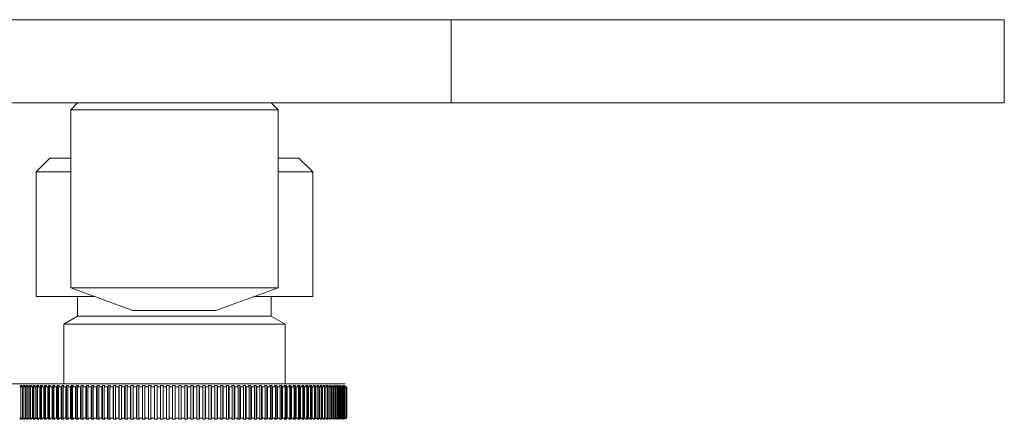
# Model space of a CAD drawing. Header units: millimetres. Extents: x 3925 to 5043, y -86 to 778.
# Tile 16 of 157: x 4189.91 to 4207.7, y 246.46 to 253.68. Entities that reach past the tile are written whole.
import ezdxf

# ---------------------------------------------------------------- set-up
doc = ezdxf.new("R2010")
doc.units = ezdxf.units.MM
doc.header["$LTSCALE"] = 46.255
doc.layers.add('140-154101-0DXF_CONTINUOUS_LINE', color=7, linetype='CONTINUOUS')

msp = doc.modelspace()

# ---------------------------------------------------------------- linework, layer by layer
at = {"layer": '140-154101-0DXF_CONTINUOUS_LINE', "color": 7, "linetype": 'Continuous', "lineweight": 0}
for p, q in [((4178.9545, 253.6807), (4207.7045, 253.6807)), ((4197.7045, 253.6807), (4197.7045, 252.1807)), ((4207.7045, 253.6807), (4207.7045, 252.1807)), ((4178.9545, 252.1807), (4207.7045, 252.1807)), ((4190.9545, 252.1807), (4190.8295, 252.0557)), ((4194.4545, 252.1807), (4194.5795, 252.0557)), ((4194.5795, 252.0557), (4190.8295, 252.0557)), ((4190.8295, 248.8401), (4190.8295, 252.0557)), ((4194.5795, 248.8401), (4194.5795, 252.0557)), ((4190.4545, 251.1807), (4190.2045, 250.9307)), ((4190.8295, 251.1807), (4190.4553, 251.1807)), ((4194.9536, 251.1807), (4194.5795, 251.1807)), ((4194.9545, 251.1807), (4195.2045, 250.9307)), ((4190.2045, 250.9307), (4190.8295, 250.9307)), ((4190.2045, 250.9307), (4190.2045, 248.6807)), ((4195.2045, 250.9307), (4194.5795, 250.9307)), ((4195.2045, 250.9307), (4195.2045, 248.6807)), ((4190.8295, 248.8401), (4194.5795, 248.8401)), ((4191.9545, 248.4307), (4190.8295, 248.8401)), ((4194.5795, 248.8401), (4193.4545, 248.4307)), ((4190.2045, 248.6807), (4191.2676, 248.6807)), ((4190.9545, 248.6807), (4190.9545, 248.325)), ((4194.1414, 248.6807), (4195.2044, 248.6807)), ((4194.4545, 248.6807), (4194.4545, 248.325)), ((4190.9545, 248.325), (4190.7045, 248.1807)), ((4190.9545, 248.325), (4194.4545, 248.325)), ((4191.9545, 248.4307), (4193.4545, 248.4307)), ((4194.4545, 248.325), (4194.7045, 248.1807)), ((4190.7045, 248.1807), (4194.7045, 248.1807)), ((4190.7045, 248.1807), (4190.7045, 247.1057)), ((4194.7045, 248.1807), (4194.7045, 247.1057)), ((4189.6179, 247.1057), (4195.791, 247.1057)), ((4189.908, 247.0496), (4189.9304, 247.0718)), ((4189.9522, 247.0718), (4189.9302, 247.0496)), ((4189.9302, 247.0496), (4189.9302, 246.4868)), ((4189.9304, 247.0718), (4189.9523, 247.0718)), ((4189.9304, 247.0718), (4189.9304, 246.4645)), ((4189.9603, 247.0496), (4189.9823, 247.0718)), ((4189.9603, 247.0496), (4189.9603, 246.4868)), ((4189.9823, 247.0718), (4190.0056, 247.0718)), ((4189.9823, 247.0718), (4189.9823, 246.4645)), ((4190.0055, 247.0718), (4189.984, 247.0496)), ((4189.984, 247.0496), (4189.984, 246.4868)), ((4190.016, 247.0496), (4190.0376, 247.0718)), ((4190.016, 247.0496), (4190.016, 246.4868)), ((4190.0375, 247.0718), (4190.0622, 247.0718)), ((4190.0376, 247.0718), (4190.0376, 246.4645)), ((4190.0621, 247.0718), (4190.041, 247.0496)), ((4190.041, 247.0496), (4190.041, 246.4868)), ((4190.0749, 247.0496), (4190.096, 247.0718)), ((4190.0749, 247.0496), (4190.0749, 246.4868)), ((4190.096, 247.0718), (4190.1221, 247.0718)), ((4190.096, 247.0718), (4190.096, 246.4645)), ((4190.122, 247.0718), (4190.1014, 247.0496)), ((4190.1014, 247.0496), (4190.1014, 246.4868)), ((4190.1371, 247.0496), (4190.1577, 247.0718)), ((4190.1371, 247.0496), (4190.1371, 246.4868)), ((4190.1577, 247.0718), (4190.185, 247.0718)), ((4190.1577, 247.0718), (4190.1577, 246.4645)), ((4190.185, 247.0718), (4190.1649, 247.0496)), ((4190.1649, 247.0496), (4190.1649, 246.4868)), ((4190.2023, 247.0496), (4190.2224, 247.0718)), ((4190.2023, 247.0496), (4190.2023, 246.4868)), ((4190.2224, 247.0718), (4190.2511, 247.0718)), ((4190.2224, 247.0718), (4190.2224, 246.4645)), ((4190.251, 247.0718), (4190.2315, 247.0496)), ((4190.2315, 247.0496), (4190.2315, 246.4868)), ((4190.2707, 247.0496), (4190.2902, 247.0718)), ((4190.2707, 247.0496), (4190.2707, 246.4868)), ((4190.2902, 247.0718), (4190.3201, 247.0718)), ((4190.2902, 247.0718), (4190.2902, 246.4645)), ((4190.3201, 247.0718), (4190.3011, 247.0496)), ((4190.3011, 247.0496), (4190.3011, 246.4868)), ((4190.3419, 247.0496), (4190.3609, 247.0718)), ((4190.3419, 247.0496), (4190.3419, 246.4868)), ((4190.3609, 247.0718), (4190.3921, 247.0718)), ((4190.3609, 247.0718), (4190.3609, 246.4645)), ((4190.392, 247.0718), (4190.3736, 247.0496)), ((4190.3736, 247.0496), (4190.3736, 246.4868)), ((4190.4161, 247.0496), (4190.4345, 247.0718)), ((4190.4161, 247.0496), (4190.4161, 246.4868)), ((4190.4345, 247.0718), (4190.4669, 247.0718)), ((4190.4345, 247.0718), (4190.4345, 246.4645)), ((4190.4668, 247.0718), (4190.449, 247.0496)), ((4190.449, 247.0496), (4190.449, 246.4868)), ((4190.493, 247.0496), (4190.5108, 247.0718)), ((4190.493, 247.0496), (4190.493, 246.4868)), ((4190.5108, 247.0718), (4190.5444, 247.0718)), ((4190.5108, 247.0718), (4190.5108, 246.4645)), ((4190.5443, 247.0718), (4190.5271, 247.0496)), ((4190.5271, 247.0496), (4190.5271, 246.4868)), ((4190.5727, 247.0496), (4190.5899, 247.0718)), ((4190.5727, 247.0496), (4190.5727, 246.4868)), ((4190.5898, 247.0718), (4190.6245, 247.0718)), ((4190.5899, 247.0718), (4190.5899, 246.4645)), ((4190.6244, 247.0718), (4190.6079, 247.0496)), ((4190.6079, 247.0496), (4190.6079, 246.4868)), ((4190.6549, 247.0496), (4190.6714, 247.0718)), ((4190.6549, 247.0496), (4190.6549, 246.4868)), ((4190.6714, 247.0718), (4190.7071, 247.0718)), ((4190.6714, 247.0718), (4190.6714, 246.4645)), ((4190.707, 247.0718), (4190.6912, 247.0496)), ((4190.6912, 247.0496), (4190.6912, 246.4868)), ((4190.7397, 247.0496), (4190.7555, 247.0718)), ((4190.7397, 247.0496), (4190.7397, 246.4868)), ((4190.7555, 247.0718), (4190.7922, 247.0718)), ((4190.7555, 247.0718), (4190.7555, 246.4645)), ((4190.7921, 247.0718), (4190.777, 247.0496)), ((4190.777, 247.0496), (4190.777, 246.4868)), ((4190.8268, 247.0496), (4190.842, 247.0718)), ((4190.8268, 247.0496), (4190.8268, 246.4868)), ((4190.8419, 247.0718), (4190.8797, 247.0718)), ((4190.842, 247.0718), (4190.842, 246.4645)), ((4190.8796, 247.0718), (4190.8651, 247.0496)), ((4190.8651, 247.0496), (4190.8651, 246.4868)), ((4190.9162, 247.0496), (4190.9307, 247.0718)), ((4190.9162, 247.0496), (4190.9162, 246.4868)), ((4190.9306, 247.0718), (4190.9693, 247.0718)), ((4190.9307, 247.0718), (4190.9307, 246.4645)), ((4190.9554, 247.0495), (4190.9816, 247.0496)), ((4190.9692, 247.0718), (4190.9555, 247.0495)), ((4190.9555, 247.0495), (4190.9555, 246.4868)), ((4190.9816, 247.0496), (4191.0078, 247.0495)), ((4191.0078, 247.0495), (4191.0215, 247.0718)), ((4191.0078, 246.4868), (4191.0078, 247.0495)), ((4191.0215, 247.0718), (4191.0611, 247.0718)), ((4191.0215, 246.4645), (4191.0215, 247.0718)), ((4191.0479, 246.4868), (4191.0479, 247.0496)), ((4191.061, 247.0718), (4191.048, 247.0496)), ((4191.1015, 247.0496), (4191.1144, 247.0718)), ((4191.1015, 246.4868), (4191.1015, 247.0496)), ((4191.1144, 247.0718), (4191.1548, 247.0718)), ((4191.1144, 246.4645), (4191.1144, 247.0718)), ((4191.1424, 246.4868), (4191.1424, 247.0496)), ((4191.1547, 247.0718), (4191.1425, 247.0496)), ((4191.1971, 247.0496), (4191.2093, 247.0718)), ((4191.1971, 246.4868), (4191.1971, 247.0496)), ((4191.2093, 247.0718), (4191.2505, 247.0718)), ((4191.2093, 246.4645), (4191.2093, 247.0718)), ((4191.2504, 247.0718), (4191.2389, 247.0496)), ((4191.2389, 246.4868), (4191.2389, 247.0496)), ((4191.2945, 247.0496), (4191.306, 247.0718)), ((4191.2945, 246.4868), (4191.2945, 247.0496)), ((4191.3059, 247.0718), (4191.3479, 247.0718)), ((4191.306, 246.4645), (4191.306, 247.0718)), ((4191.3478, 247.0718), (4191.3371, 247.0496)), ((4191.3371, 246.4868), (4191.3371, 247.0496)), ((4191.3937, 247.0496), (4191.4044, 247.0718)), ((4191.3937, 246.4868), (4191.3937, 247.0496)), ((4191.4043, 247.0718), (4191.447, 247.0718)), ((4191.4044, 246.4645), (4191.4044, 247.0718)), ((4191.4369, 246.4868), (4191.4369, 247.0496)), ((4191.4469, 247.0718), (4191.437, 247.0496)), ((4191.4945, 247.0496), (4191.5043, 247.0718)), ((4191.4945, 246.4868), (4191.4945, 247.0496)), ((4191.5043, 247.0718), (4191.5476, 247.0718)), ((4191.5043, 246.4645), (4191.5043, 247.0718)), ((4191.5475, 247.0718), (4191.5384, 247.0496)), ((4191.5384, 246.4868), (4191.5384, 247.0496)), ((4191.5967, 247.0496), (4191.6058, 247.0718)), ((4191.5967, 246.4868), (4191.5967, 247.0496)), ((4191.6057, 247.0718), (4191.6496, 247.0718)), ((4191.6058, 246.4645), (4191.6058, 247.0718)), ((4191.6495, 247.0718), (4191.6412, 247.0496)), ((4191.6412, 246.4868), (4191.6412, 247.0496)), ((4191.7003, 247.0496), (4191.7085, 247.0718)), ((4191.7003, 246.4868), (4191.7003, 247.0496)), ((4191.7085, 247.0718), (4191.7529, 247.0718)), ((4191.7085, 246.4645), (4191.7085, 247.0718)), ((4191.7453, 246.4868), (4191.7453, 247.0496)), ((4191.7528, 247.0718), (4191.7454, 247.0496)), ((4191.8051, 247.0496), (4191.8125, 247.0718)), ((4191.8051, 246.4868), (4191.8051, 247.0496)), ((4191.8125, 247.0718), (4191.8574, 247.0718)), ((4191.8125, 246.4645), (4191.8125, 247.0718)), ((4191.8506, 246.4868), (4191.8506, 247.0496)), ((4191.8572, 247.0718), (4191.8507, 247.0496)), ((4191.911, 247.0496), (4191.9176, 247.0718)), ((4191.911, 246.4868), (4191.911, 247.0496)), ((4191.9175, 247.0718), (4191.9629, 247.0718)), ((4191.9176, 246.4645), (4191.9176, 247.0718)), ((4191.9627, 247.0718), (4191.957, 247.0496)), ((4191.957, 246.4868), (4191.957, 247.0496)), ((4192.0179, 247.0496), (4192.0236, 247.0718)), ((4192.0179, 246.4868), (4192.0179, 247.0496)), ((4192.0236, 247.0718), (4192.0693, 247.0718)), ((4192.0236, 246.4645), (4192.0236, 247.0718)), ((4192.0642, 246.4868), (4192.0642, 247.0496)), ((4192.0691, 247.0718), (4192.0643, 247.0496)), ((4192.1256, 247.0496), (4192.1305, 247.0718)), ((4192.1256, 246.4868), (4192.1256, 247.0496)), ((4192.1304, 247.0718), (4192.1764, 247.0718)), ((4192.1305, 246.4645), (4192.1305, 247.0718)), ((4192.1763, 247.0718), (4192.1723, 247.0496)), ((4192.1723, 246.4868), (4192.1723, 247.0496)), ((4192.234, 247.0496), (4192.238, 247.0718)), ((4192.234, 246.4868), (4192.234, 247.0496)), ((4192.238, 247.0718), (4192.2842, 247.0718)), ((4192.238, 246.4645), (4192.238, 247.0718)), ((4192.2809, 246.4868), (4192.2809, 247.0496)), ((4192.2841, 247.0718), (4192.281, 247.0496)), ((4192.343, 247.0496), (4192.3461, 247.0718)), ((4192.343, 246.4868), (4192.343, 247.0496)), ((4192.3461, 247.0718), (4192.3926, 247.0718)), ((4192.3461, 246.4645), (4192.3461, 247.0718)), ((4192.3901, 246.4868), (4192.3901, 247.0496)), ((4192.3924, 247.0718), (4192.3902, 247.0496)), ((4192.4524, 247.0496), (4192.4547, 247.0718)), ((4192.4524, 246.4868), (4192.4524, 247.0496)), ((4192.4547, 247.0718), (4192.5013, 247.0718)), ((4192.4547, 246.4645), (4192.4547, 247.0718)), ((4192.4997, 246.4868), (4192.4997, 247.0496)), ((4192.5012, 247.0718), (4192.4998, 247.0496)), ((4192.5622, 247.0496), (4192.5636, 247.0718)), ((4192.5622, 246.4868), (4192.5622, 247.0496)), ((4192.5635, 247.0718), (4192.6102, 247.0718)), ((4192.5636, 246.4645), (4192.5636, 247.0718)), ((4192.6101, 247.0718), (4192.6096, 247.0496)), ((4192.6096, 246.4868), (4192.6096, 247.0496)), ((4192.6721, 247.0496), (4192.6726, 247.0718)), ((4192.6721, 246.4868), (4192.6721, 247.0496)), ((4192.6726, 247.0718), (4192.7193, 247.0718)), ((4192.6726, 246.4645), (4192.6726, 247.0718)), ((4192.7192, 247.0718), (4192.7195, 247.0496)), ((4192.7192, 246.4645), (4192.7192, 247.0718)), ((4192.7195, 246.4868), (4192.7195, 247.0496)), ((4192.7816, 247.0718), (4192.8284, 247.0718)), ((4192.782, 247.0496), (4192.7817, 247.0718)), ((4192.782, 246.4868), (4192.782, 247.0496)), ((4192.8282, 247.0718), (4192.8295, 247.0496)), ((4192.8282, 246.4645), (4192.8282, 247.0718)), ((4192.8294, 246.4868), (4192.8294, 247.0496)), ((4192.8906, 247.0718), (4192.9373, 247.0718)), ((4192.8919, 247.0496), (4192.8906, 247.0718)), ((4192.8919, 246.4868), (4192.8919, 247.0496)), ((4192.9371, 247.0718), (4192.9392, 247.0496)), ((4192.9371, 246.4645), (4192.9371, 247.0718)), ((4192.9392, 246.4868), (4192.9392, 247.0496)), ((4192.9994, 247.0718), (4193.0459, 247.0718)), ((4193.0015, 247.0496), (4192.9994, 247.0718)), ((4193.0015, 246.4868), (4193.0015, 247.0496)), ((4193.0457, 246.4645), (4193.0457, 247.0718)), ((4193.0457, 247.0718), (4193.0487, 247.0496)), ((4193.0487, 246.4868), (4193.0487, 247.0496)), ((4193.1078, 247.0718), (4193.1541, 247.0718)), ((4193.1108, 247.0496), (4193.1078, 247.0718)), ((4193.1108, 246.4868), (4193.1108, 247.0496)), ((4193.1539, 247.0718), (4193.1578, 247.0496)), ((4193.1539, 246.4645), (4193.1539, 247.0718)), ((4193.1578, 246.4868), (4193.1578, 247.0496)), ((4193.2157, 247.0718), (4193.2617, 247.0718)), ((4193.2196, 247.0496), (4193.2157, 247.0718)), ((4193.2196, 246.4868), (4193.2196, 247.0496)), ((4193.2616, 247.0718), (4193.2663, 247.0496)), ((4193.2616, 246.4645), (4193.2616, 247.0718)), ((4193.2663, 246.4868), (4193.2663, 247.0496)), ((4193.3229, 247.0718), (4193.3687, 247.0718)), ((4193.3277, 247.0496), (4193.323, 247.0718)), ((4193.3277, 246.4868), (4193.3277, 247.0496)), ((4193.3686, 247.0718), (4193.3742, 247.0496)), ((4193.3686, 246.4645), (4193.3686, 247.0718)), ((4193.3741, 246.4868), (4193.3741, 247.0496)), ((4193.4295, 247.0718), (4193.4749, 247.0718)), ((4193.4351, 247.0496), (4193.4295, 247.0718)), ((4193.4351, 246.4868), (4193.4351, 247.0496)), ((4193.4747, 247.0718), (4193.4812, 247.0496)), ((4193.4747, 246.4645), (4193.4747, 247.0718)), ((4193.4811, 246.4868), (4193.4811, 247.0496)), ((4193.5351, 247.0718), (4193.5801, 247.0718)), ((4193.5416, 247.0496), (4193.5352, 247.0718)), ((4193.5416, 246.4868), (4193.5416, 247.0496)), ((4193.58, 247.0718), (4193.5872, 247.0496)), ((4193.58, 246.4645), (4193.58, 247.0718)), ((4193.5872, 246.4868), (4193.5872, 247.0496)), ((4193.6397, 247.0718), (4193.6842, 247.0718)), ((4193.6471, 247.0496), (4193.6398, 247.0718)), ((4193.6471, 246.4868), (4193.6471, 247.0496)), ((4193.6841, 247.0718), (4193.6922, 247.0496)), ((4193.6841, 246.4645), (4193.6841, 247.0718)), ((4193.6922, 246.4868), (4193.6922, 247.0496)), ((4193.7432, 247.0718), (4193.7872, 247.0718)), ((4193.7514, 247.0496), (4193.7433, 247.0718)), ((4193.7514, 246.4868), (4193.7514, 247.0496)), ((4193.7871, 247.0718), (4193.796, 247.0496)), ((4193.7871, 246.4645), (4193.7871, 247.0718)), ((4193.796, 246.4868), (4193.796, 247.0496)), ((4193.8455, 247.0718), (4193.8889, 247.0718)), ((4193.8544, 247.0496), (4193.8455, 247.0718)), ((4193.8544, 246.4868), (4193.8544, 247.0496)), ((4193.8887, 247.0718), (4193.8985, 247.0496)), ((4193.8887, 246.4645), (4193.8887, 247.0718)), ((4193.8985, 246.4868), (4193.8985, 247.0496)), ((4193.9463, 247.0718), (4193.9891, 247.0718)), ((4193.9561, 247.0496), (4193.9463, 247.0718)), ((4193.9561, 246.4868), (4193.9561, 247.0496)), ((4193.9889, 247.0718), (4193.9995, 247.0496)), ((4193.9889, 246.4645), (4193.9889, 247.0718)), ((4193.9995, 246.4868), (4193.9995, 247.0496)), ((4194.0456, 247.0718), (4194.0877, 247.0718)), ((4194.0562, 247.0496), (4194.0457, 247.0718)), ((4194.0562, 246.4868), (4194.0562, 247.0496)), ((4194.0876, 247.0718), (4194.0989, 247.0496)), ((4194.0876, 246.4645), (4194.0876, 247.0718)), ((4194.0989, 246.4868), (4194.0989, 247.0496)), ((4194.1433, 247.0718), (4194.1846, 247.0718)), ((4194.1547, 247.0496), (4194.1433, 247.0718)), ((4194.1547, 246.4868), (4194.1547, 247.0496)), ((4194.1845, 247.0718), (4194.1967, 247.0496)), ((4194.1845, 246.4645), (4194.1845, 247.0718)), ((4194.1966, 246.4868), (4194.1966, 247.0496)), ((4194.2392, 247.0718), (4194.2798, 247.0718)), ((4194.2514, 247.0496), (4194.2393, 247.0718)), ((4194.2514, 246.4868), (4194.2514, 247.0496)), ((4194.2797, 247.0718), (4194.2926, 247.0496)), ((4194.2797, 246.4645), (4194.2797, 247.0718)), ((4194.2926, 246.4868), (4194.2926, 247.0496)), ((4194.3333, 247.0718), (4194.373, 247.0718)), ((4194.3462, 247.0496), (4194.3334, 247.0718)), ((4194.3462, 246.4868), (4194.3462, 247.0496)), ((4194.3729, 247.0718), (4194.3865, 247.0496)), ((4194.3729, 246.4645), (4194.3729, 247.0718)), ((4194.3865, 246.4868), (4194.3865, 247.0496)), ((4194.4254, 247.0718), (4194.4642, 247.0718)), ((4194.4391, 247.0496), (4194.4254, 247.0718)), ((4194.4391, 246.4868), (4194.4391, 247.0496)), ((4194.4641, 247.0718), (4194.4785, 247.0496)), ((4194.4641, 246.4645), (4194.4641, 247.0718)), ((4194.4785, 246.4868), (4194.4785, 247.0496)), ((4194.5154, 247.0718), (4194.5533, 247.0718)), ((4194.5298, 247.0496), (4194.5154, 247.0718)), ((4194.5298, 246.4868), (4194.5298, 247.0496)), ((4194.5532, 247.0718), (4194.5682, 247.0496)), ((4194.5532, 246.4645), (4194.5532, 247.0718)), ((4194.5682, 246.4868), (4194.5682, 247.0496)), ((4194.6032, 247.0718), (4194.6401, 247.0718)), ((4194.6183, 247.0496), (4194.6032, 247.0718)), ((4194.6183, 246.4868), (4194.6183, 247.0496)), ((4194.64, 247.0718), (4194.6557, 247.0496)), ((4194.64, 246.4645), (4194.64, 247.0718)), ((4194.6557, 246.4868), (4194.6557, 247.0496)), ((4194.6886, 247.0718), (4194.7245, 247.0718)), ((4194.7044, 247.0496), (4194.6887, 247.0718)), ((4194.7044, 246.4868), (4194.7044, 247.0496)), ((4194.7244, 247.0718), (4194.7409, 247.0496)), ((4194.7244, 246.4645), (4194.7244, 247.0718)), ((4194.7408, 246.4868), (4194.7408, 247.0496)), ((4194.7717, 247.0718), (4194.8065, 247.0718)), ((4194.7881, 247.0496), (4194.7717, 247.0718)), ((4194.7881, 246.4868), (4194.7881, 247.0496)), ((4194.8064, 247.0718), (4194.8235, 247.0496)), ((4194.8064, 246.4645), (4194.8064, 247.0718)), ((4194.8235, 246.4868), (4194.8235, 247.0496)), ((4194.8522, 247.0718), (4194.8859, 247.0718)), ((4194.8693, 247.0496), (4194.8522, 247.0718)), ((4194.8693, 246.4868), (4194.8693, 247.0496)), ((4194.8858, 247.0718), (4194.9035, 247.0496)), ((4194.8858, 246.4645), (4194.8858, 247.0718)), ((4194.9035, 246.4868), (4194.9035, 247.0496)), ((4194.9301, 247.0718), (4194.9627, 247.0718)), ((4194.9479, 247.0496), (4194.9302, 247.0718)), ((4194.9479, 246.4868), (4194.9479, 247.0496)), ((4194.9626, 247.0718), (4194.9809, 247.0496)), ((4194.9626, 246.4645), (4194.9626, 247.0718)), ((4194.9809, 246.4868), (4194.9809, 247.0496)), ((4195.0053, 247.0718), (4195.0367, 247.0718)), ((4195.0237, 247.0496), (4195.0054, 247.0718)), ((4195.0237, 246.4868), (4195.0237, 247.0496)), ((4195.0366, 247.0718), (4195.0555, 247.0496)), ((4195.0366, 246.4645), (4195.0366, 247.0718)), ((4195.0555, 246.4868), (4195.0555, 247.0496)), ((4195.0777, 247.0718), (4195.1079, 247.0718)), ((4195.0967, 247.0496), (4195.0777, 247.0718)), ((4195.0967, 246.4868), (4195.0967, 247.0496)), ((4195.1078, 247.0718), (4195.1273, 247.0496)), ((4195.1078, 246.4645), (4195.1078, 247.0718)), ((4195.1273, 246.4868), (4195.1273, 247.0496)), ((4195.1472, 247.0718), (4195.1761, 247.0718)), ((4195.1667, 247.0496), (4195.1473, 247.0718)), ((4195.1667, 246.4868), (4195.1667, 247.0496)), ((4195.176, 247.0718), (4195.1961, 247.0496)), ((4195.176, 246.4645), (4195.176, 247.0718)), ((4195.1961, 246.4868), (4195.1961, 247.0496)), ((4195.2138, 247.0718), (4195.2413, 247.0718)), ((4195.2338, 247.0496), (4195.2138, 247.0718)), ((4195.2338, 246.4868), (4195.2338, 247.0496)), ((4195.2413, 247.0718), (4195.2618, 247.0496)), ((4195.2413, 246.4645), (4195.2413, 247.0718)), ((4195.2618, 246.4868), (4195.2618, 247.0496)), ((4195.2772, 247.0718), (4195.3035, 247.0718)), ((4195.2978, 247.0496), (4195.2773, 247.0718)), ((4195.2978, 246.4868), (4195.2978, 247.0496)), ((4195.3034, 247.0718), (4195.3244, 247.0496)), ((4195.3034, 246.4645), (4195.3034, 247.0718)), ((4195.3244, 246.4868), (4195.3244, 247.0496)), ((4195.3376, 247.0718), (4195.3625, 247.0718)), ((4195.3586, 247.0496), (4195.3376, 247.0718)), ((4195.3586, 246.4868), (4195.3586, 247.0496)), ((4195.3624, 247.0718), (4195.3839, 247.0496)), ((4195.3624, 246.4645), (4195.3624, 247.0718)), ((4195.3839, 246.4868), (4195.3839, 247.0496)), ((4195.3947, 247.0718), (4195.4182, 247.0718)), ((4195.4162, 247.0496), (4195.3947, 247.0718)), ((4195.4162, 246.4868), (4195.4162, 247.0496)), ((4195.4181, 247.0718), (4195.4401, 247.0496)), ((4195.4181, 246.4645), (4195.4181, 247.0718)), ((4195.4401, 246.4868), (4195.4401, 247.0496)), ((4195.4486, 247.0718), (4195.4706, 247.0718)), ((4195.4705, 247.0496), (4195.4486, 247.0718)), ((4195.4706, 247.0718), (4195.4929, 247.0496)), ((4195.4706, 246.4645), (4195.4706, 247.0718)), ((4195.4929, 246.4868), (4195.4929, 247.0496)), ((4195.5214, 247.0496), (4195.4991, 247.0718)), ((4195.5196, 247.0718), (4195.5424, 247.0496)), ((4195.5196, 246.4645), (4195.5196, 247.0718)), ((4195.5214, 246.4868), (4195.5214, 247.0496)), ((4195.5424, 246.4868), (4195.5424, 247.0496)), ((4195.5689, 247.0496), (4195.5462, 247.0718)), ((4195.5653, 247.0718), (4195.5883, 247.0496)), ((4195.5689, 246.4868), (4195.5689, 247.0496)), ((4195.5884, 246.4868), (4195.5884, 247.0496)), ((4195.6129, 247.0496), (4195.5898, 247.0718)), ((4195.6074, 247.0718), (4195.6308, 247.0496)), ((4195.6129, 246.4868), (4195.6129, 247.0496)), ((4195.6534, 247.0496), (4195.63, 247.0718)), ((4195.6308, 246.4868), (4195.6308, 247.0496)), ((4195.646, 247.0718), (4195.6697, 247.0496)), ((4195.6534, 246.4868), (4195.6534, 247.0496)), ((4195.6902, 247.0496), (4195.6665, 247.0718)), ((4195.6698, 246.4868), (4195.6698, 247.0496)), ((4195.681, 247.0718), (4195.705, 247.0496)), ((4195.6902, 246.4868), (4195.6902, 247.0496)), ((4195.7235, 247.0496), (4195.6995, 247.0718)), ((4195.7051, 246.4868), (4195.7051, 247.0496)), ((4195.7235, 246.4868), (4195.7235, 247.0496)), ((4195.753, 247.0496), (4195.7288, 247.0718)), ((4195.7367, 246.4868), (4195.7367, 247.0496)), ((4195.753, 246.4868), (4195.753, 247.0496)), ((4195.7544, 247.0718), (4195.7642, 247.0718)), ((4195.7789, 247.0496), (4195.7544, 247.0718)), ((4195.7647, 246.4868), (4195.7647, 247.0496)), ((4195.8009, 247.0496), (4195.7763, 247.0718)), ((4195.7789, 246.4868), (4195.7789, 247.0496)), ((4195.8009, 246.4868), (4195.8009, 247.0496)), ((4195.8193, 246.4868), (4195.8193, 247.0496)), ((4189.9304, 246.4645), (4189.908, 246.4868)), ((4189.9302, 246.4868), (4189.9522, 246.4645)), ((4189.9823, 246.4645), (4189.9603, 246.4868)), ((4189.984, 246.4868), (4190.0055, 246.4645)), ((4190.0376, 246.4645), (4190.016, 246.4868)), ((4190.041, 246.4868), (4190.0621, 246.4645)), ((4190.096, 246.4645), (4190.0749, 246.4868)), ((4190.1014, 246.4868), (4190.122, 246.4645)), ((4190.1577, 246.4645), (4190.1371, 246.4868)), ((4190.1649, 246.4868), (4190.185, 246.4645)), ((4190.2224, 246.4645), (4190.2023, 246.4868)), ((4190.2315, 246.4868), (4190.251, 246.4645)), ((4190.2902, 246.4645), (4190.2707, 246.4868)), ((4190.3011, 246.4868), (4190.3201, 246.4645)), ((4190.3609, 246.4645), (4190.3419, 246.4868)), ((4190.3736, 246.4868), (4190.392, 246.4645)), ((4190.4345, 246.4645), (4190.4161, 246.4868)), ((4190.449, 246.4868), (4190.4668, 246.4645)), ((4190.5108, 246.4645), (4190.493, 246.4868)), ((4190.5271, 246.4868), (4190.5443, 246.4645)), ((4190.5899, 246.4645), (4190.5727, 246.4868)), ((4190.6079, 246.4868), (4190.6244, 246.4645)), ((4190.6714, 246.4645), (4190.6549, 246.4868)), ((4190.6912, 246.4868), (4190.707, 246.4645)), ((4190.7555, 246.4645), (4190.7397, 246.4868)), ((4190.777, 246.4868), (4190.7921, 246.4645)), ((4190.842, 246.4645), (4190.8268, 246.4868)), ((4190.8651, 246.4868), (4190.8796, 246.4645)), ((4190.9307, 246.4645), (4190.9162, 246.4868)), ((4190.9816, 246.4867), (4190.9554, 246.4868)), ((4190.9555, 246.4868), (4190.9692, 246.4645)), ((4191.0078, 246.4868), (4190.9816, 246.4867)), ((4191.0215, 246.4645), (4191.0078, 246.4868)), ((4191.048, 246.4868), (4191.061, 246.4645)), ((4191.1144, 246.4645), (4191.1015, 246.4868)), ((4191.1425, 246.4868), (4191.1547, 246.4645)), ((4191.2093, 246.4645), (4191.1971, 246.4868)), ((4191.2389, 246.4868), (4191.2504, 246.4645)), ((4191.306, 246.4645), (4191.2945, 246.4868)), ((4191.3371, 246.4868), (4191.3478, 246.4645)), ((4191.4044, 246.4645), (4191.3937, 246.4868)), ((4191.437, 246.4868), (4191.4469, 246.4645)), ((4191.5043, 246.4645), (4191.4945, 246.4868)), ((4191.5384, 246.4868), (4191.5475, 246.4645)), ((4191.6058, 246.4645), (4191.5967, 246.4868)), ((4191.6412, 246.4868), (4191.6495, 246.4645)), ((4191.7085, 246.4645), (4191.7003, 246.4868)), ((4191.7454, 246.4868), (4191.7528, 246.4645)), ((4191.8125, 246.4645), (4191.8051, 246.4868)), ((4191.8507, 246.4868), (4191.8572, 246.4645)), ((4191.9176, 246.4645), (4191.911, 246.4868)), ((4191.957, 246.4868), (4191.9627, 246.4645)), ((4192.0236, 246.4645), (4192.0179, 246.4868)), ((4192.0643, 246.4868), (4192.0691, 246.4645)), ((4192.1305, 246.4645), (4192.1256, 246.4868)), ((4192.1723, 246.4868), (4192.1763, 246.4645)), ((4192.238, 246.4645), (4192.234, 246.4868)), ((4192.281, 246.4868), (4192.2841, 246.4645)), ((4192.3461, 246.4645), (4192.343, 246.4868)), ((4192.3902, 246.4868), (4192.3924, 246.4645)), ((4192.4547, 246.4645), (4192.4524, 246.4868)), ((4192.4998, 246.4868), (4192.5012, 246.4645)), ((4192.5636, 246.4645), (4192.5622, 246.4868)), ((4192.6096, 246.4868), (4192.6101, 246.4645)), ((4192.6726, 246.4645), (4192.6721, 246.4868)), ((4192.7195, 246.4868), (4192.7192, 246.4645)), ((4192.7817, 246.4645), (4192.782, 246.4868)), ((4192.8295, 246.4868), (4192.8282, 246.4645)), ((4192.8906, 246.4645), (4192.8919, 246.4868)), ((4192.9392, 246.4868), (4192.9371, 246.4645)), ((4192.9994, 246.4645), (4193.0015, 246.4868)), ((4193.0487, 246.4868), (4193.0457, 246.4645)), ((4193.1078, 246.4645), (4193.1108, 246.4868)), ((4193.1578, 246.4868), (4193.1539, 246.4645)), ((4193.2157, 246.4645), (4193.2196, 246.4868)), ((4193.2663, 246.4868), (4193.2616, 246.4645)), ((4193.323, 246.4645), (4193.3277, 246.4868)), ((4193.3742, 246.4868), (4193.3686, 246.4645)), ((4193.4295, 246.4645), (4193.4351, 246.4868)), ((4193.4812, 246.4868), (4193.4747, 246.4645)), ((4193.5352, 246.4645), (4193.5416, 246.4868)), ((4193.5872, 246.4868), (4193.58, 246.4645)), ((4193.6398, 246.4645), (4193.6471, 246.4868)), ((4193.6922, 246.4868), (4193.6841, 246.4645)), ((4193.7433, 246.4645), (4193.7514, 246.4868)), ((4193.796, 246.4868), (4193.7871, 246.4645)), ((4193.8455, 246.4645), (4193.8544, 246.4868)), ((4193.8985, 246.4868), (4193.8887, 246.4645)), ((4193.9463, 246.4645), (4193.9561, 246.4868)), ((4193.9995, 246.4868), (4193.9889, 246.4645)), ((4194.0457, 246.4645), (4194.0562, 246.4868)), ((4194.0989, 246.4868), (4194.0876, 246.4645)), ((4194.1433, 246.4645), (4194.1547, 246.4868)), ((4194.1967, 246.4868), (4194.1845, 246.4645)), ((4194.2393, 246.4645), (4194.2514, 246.4868)), ((4194.2926, 246.4868), (4194.2797, 246.4645)), ((4194.3334, 246.4645), (4194.3462, 246.4868)), ((4194.3865, 246.4868), (4194.3729, 246.4645)), ((4194.4254, 246.4645), (4194.4391, 246.4868)), ((4194.4785, 246.4868), (4194.4641, 246.4645)), ((4194.5154, 246.4645), (4194.5298, 246.4868)), ((4194.5682, 246.4868), (4194.5532, 246.4645)), ((4194.6032, 246.4645), (4194.6183, 246.4868)), ((4194.6557, 246.4868), (4194.64, 246.4645)), ((4194.6887, 246.4645), (4194.7044, 246.4868)), ((4194.7409, 246.4868), (4194.7244, 246.4645)), ((4194.7717, 246.4645), (4194.7881, 246.4868)), ((4194.8235, 246.4868), (4194.8064, 246.4645)), ((4194.8522, 246.4645), (4194.8693, 246.4868)), ((4194.9035, 246.4868), (4194.8858, 246.4645)), ((4194.9302, 246.4645), (4194.9479, 246.4868)), ((4194.9809, 246.4868), (4194.9626, 246.4645)), ((4195.0054, 246.4645), (4195.0237, 246.4868)), ((4195.0555, 246.4868), (4195.0366, 246.4645)), ((4195.0777, 246.4645), (4195.0967, 246.4868)), ((4195.1273, 246.4868), (4195.1078, 246.4645)), ((4195.1473, 246.4645), (4195.1667, 246.4868)), ((4195.1961, 246.4868), (4195.176, 246.4645)), ((4195.2138, 246.4645), (4195.2338, 246.4868)), ((4195.2618, 246.4868), (4195.2413, 246.4645)), ((4195.2773, 246.4645), (4195.2978, 246.4868)), ((4195.3244, 246.4868), (4195.3034, 246.4645)), ((4195.3376, 246.4645), (4195.3586, 246.4868)), ((4195.3839, 246.4868), (4195.3624, 246.4645)), ((4195.3947, 246.4645), (4195.4162, 246.4868)), ((4195.4401, 246.4868), (4195.4181, 246.4645)), ((4195.4486, 246.4645), (4195.4705, 246.4868)), ((4195.4929, 246.4868), (4195.4706, 246.4645)), ((4195.4991, 246.4645), (4195.5214, 246.4868)), ((4195.5424, 246.4868), (4195.5196, 246.4645)), ((4195.5462, 246.4645), (4195.5689, 246.4868)), ((4195.5883, 246.4868), (4195.5653, 246.4645)), ((4195.5898, 246.4645), (4195.6129, 246.4868)), ((4195.6308, 246.4868), (4195.6074, 246.4645)), ((4195.63, 246.4645), (4195.6534, 246.4868)), ((4195.6697, 246.4868), (4195.646, 246.4645)), ((4195.6665, 246.4645), (4195.6902, 246.4868)), ((4195.705, 246.4868), (4195.681, 246.4645)), ((4195.6995, 246.4645), (4195.7235, 246.4868)), ((4195.7288, 246.4645), (4195.753, 246.4868)), ((4195.7544, 246.4645), (4195.7789, 246.4868)), ((4195.7763, 246.4645), (4195.8009, 246.4868)), ((4189.9522, 246.4645), (4189.9304, 246.4645)), ((4190.0055, 246.4645), (4189.9823, 246.4645)), ((4190.0622, 246.4645), (4190.0375, 246.4645)), ((4190.122, 246.4645), (4190.096, 246.4645)), ((4190.185, 246.4645), (4190.1576, 246.4645)), ((4190.251, 246.4645), (4190.2224, 246.4645)), ((4190.3201, 246.4645), (4190.2901, 246.4645)), ((4190.392, 246.4645), (4190.3609, 246.4645)), ((4190.4668, 246.4645), (4190.4344, 246.4645)), ((4190.5443, 246.4645), (4190.5108, 246.4645)), ((4190.6244, 246.4645), (4190.5898, 246.4645)), ((4190.7071, 246.4645), (4190.6714, 246.4645)), ((4190.7922, 246.4645), (4190.7554, 246.4645)), ((4190.8796, 246.4645), (4190.8418, 246.4645)), ((4190.9692, 246.4645), (4190.9306, 246.4645)), ((4191.061, 246.4645), (4191.0214, 246.4645)), ((4191.1548, 246.4645), (4191.1143, 246.4645)), ((4191.2504, 246.4645), (4191.2092, 246.4645)), ((4191.3478, 246.4645), (4191.3059, 246.4645)), ((4191.4469, 246.4645), (4191.4043, 246.4645)), ((4191.5475, 246.4645), (4191.5042, 246.4645)), ((4191.6495, 246.4645), (4191.6056, 246.4645)), ((4191.7528, 246.4645), (4191.7084, 246.4645)), ((4191.8573, 246.4645), (4191.8124, 246.4645)), ((4191.9628, 246.4645), (4191.9175, 246.4645)), ((4192.0692, 246.4645), (4192.0235, 246.4645)), ((4192.1763, 246.4645), (4192.1303, 246.4645)), ((4192.2842, 246.4645), (4192.2379, 246.4645)), ((4192.3925, 246.4645), (4192.346, 246.4645)), ((4192.5012, 246.4645), (4192.4546, 246.4645)), ((4192.6101, 246.4645), (4192.5634, 246.4645)), ((4192.7192, 246.4645), (4192.6725, 246.4645)), ((4192.8283, 246.4645), (4192.7815, 246.4645)), ((4192.9372, 246.4645), (4192.8905, 246.4645)), ((4193.0458, 246.4645), (4192.9993, 246.4645)), ((4193.154, 246.4645), (4193.1077, 246.4645)), ((4193.2616, 246.4645), (4193.2156, 246.4645)), ((4193.3686, 246.4645), (4193.3229, 246.4645)), ((4193.4748, 246.4645), (4193.4294, 246.4645)), ((4193.58, 246.4645), (4193.535, 246.4645)), ((4193.6842, 246.4645), (4193.6397, 246.4645)), ((4193.7871, 246.4645), (4193.7432, 246.4645)), ((4193.8888, 246.4645), (4193.8454, 246.4645)), ((4193.989, 246.4645), (4193.9462, 246.4645)), ((4194.0876, 246.4645), (4194.0455, 246.4645)), ((4194.1846, 246.4645), (4194.1432, 246.4645)), ((4194.2797, 246.4645), (4194.2392, 246.4645)), ((4194.373, 246.4645), (4194.3332, 246.4645)), ((4194.4642, 246.4645), (4194.4253, 246.4645)), ((4194.5532, 246.4645), (4194.5153, 246.4645)), ((4194.64, 246.4645), (4194.6031, 246.4645)), ((4194.7245, 246.4645), (4194.6886, 246.4645)), ((4194.8064, 246.4645), (4194.7716, 246.4645)), ((4194.8859, 246.4645), (4194.8521, 246.4645)), ((4194.9626, 246.4645), (4194.9301, 246.4645)), ((4195.0366, 246.4645), (4195.0053, 246.4645)), ((4195.1078, 246.4645), (4195.0777, 246.4645)), ((4195.1761, 246.4645), (4195.1472, 246.4645)), ((4195.2413, 246.4645), (4195.2137, 246.4645)), ((4195.3034, 246.4645), (4195.2772, 246.4645)), ((4195.3624, 246.4645), (4195.3375, 246.4645)), ((4195.4181, 246.4645), (4195.3947, 246.4645)), ((4195.4706, 246.4645), (4195.4485, 246.4645)), ((4195.7642, 246.4645), (4195.7544, 246.4645))]:
    msp.add_line(p, q, dxfattribs=at)
for points in [[(4189.9301, 247.0496), (4189.9402, 247.0496), (4189.9503, 247.0496), (4189.9603, 247.0496)], [(4189.9839, 247.0496), (4189.9946, 247.0496), (4190.0053, 247.0496), (4190.016, 247.0496)], [(4190.041, 247.0496), (4190.0523, 247.0496), (4190.0636, 247.0496), (4190.0749, 247.0496)], [(4190.1013, 247.0496), (4190.1132, 247.0496), (4190.1251, 247.0496), (4190.1371, 247.0496)], [(4190.1648, 247.0496), (4190.1773, 247.0496), (4190.1898, 247.0496), (4190.2023, 247.0496)], [(4190.2314, 247.0496), (4190.2445, 247.0496), (4190.2576, 247.0496), (4190.2707, 247.0496)], [(4190.301, 247.0496), (4190.3147, 247.0496), (4190.3283, 247.0496), (4190.3419, 247.0496)], [(4190.3735, 247.0496), (4190.3877, 247.0496), (4190.4019, 247.0496), (4190.4161, 247.0496)], [(4190.4489, 247.0496), (4190.4636, 247.0496), (4190.4783, 247.0496), (4190.493, 247.0496)], [(4190.527, 247.0496), (4190.5423, 247.0496), (4190.5575, 247.0496), (4190.5727, 247.0496)], [(4190.6078, 247.0496), (4190.6235, 247.0496), (4190.6392, 247.0496), (4190.6549, 247.0496)], [(4190.6911, 247.0496), (4190.7073, 247.0496), (4190.7235, 247.0496), (4190.7397, 247.0496)], [(4190.7769, 247.0496), (4190.7935, 247.0496), (4190.8102, 247.0496), (4190.8268, 247.0496)], [(4190.865, 247.0496), (4190.8821, 247.0496), (4190.8991, 247.0496), (4190.9162, 247.0496)], [(4191.0479, 247.0496), (4191.0658, 247.0496), (4191.0836, 247.0496), (4191.1015, 247.0496)], [(4191.1424, 247.0496), (4191.1607, 247.0496), (4191.1789, 247.0496), (4191.1971, 247.0496)], [(4191.2389, 247.0496), (4191.2574, 247.0496), (4191.276, 247.0496), (4191.2945, 247.0496)], [(4191.3371, 247.0496), (4191.356, 247.0496), (4191.3748, 247.0496), (4191.3937, 247.0496)], [(4191.4369, 247.0496), (4191.4561, 247.0496), (4191.4753, 247.0496), (4191.4945, 247.0496)], [(4191.5384, 247.0496), (4191.5578, 247.0496), (4191.5773, 247.0496), (4191.5967, 247.0496)], [(4191.6412, 247.0496), (4191.6609, 247.0496), (4191.6806, 247.0496), (4191.7003, 247.0496)], [(4191.7453, 247.0496), (4191.7653, 247.0496), (4191.7852, 247.0496), (4191.8051, 247.0496)], [(4191.8506, 247.0496), (4191.8708, 247.0496), (4191.8909, 247.0496), (4191.911, 247.0496)], [(4191.957, 247.0496), (4191.9773, 247.0496), (4191.9976, 247.0496), (4192.0179, 247.0496)], [(4192.0642, 247.0496), (4192.0847, 247.0496), (4192.1051, 247.0496), (4192.1256, 247.0496)], [(4192.1723, 247.0496), (4192.1929, 247.0496), (4192.2134, 247.0496), (4192.234, 247.0496)], [(4192.2809, 247.0496), (4192.3017, 247.0496), (4192.3223, 247.0496), (4192.343, 247.0496)], [(4192.3901, 247.0496), (4192.4109, 247.0496), (4192.4317, 247.0496), (4192.4525, 247.0496)], [(4192.4997, 247.0496), (4192.5206, 247.0496), (4192.5414, 247.0496), (4192.5622, 247.0496)], [(4192.6096, 247.0496), (4192.6304, 247.0496), (4192.6513, 247.0496), (4192.6721, 247.0496)], [(4192.7195, 247.0496), (4192.7404, 247.0496), (4192.7612, 247.0496), (4192.7821, 247.0496)], [(4192.8294, 247.0496), (4192.8503, 247.0496), (4192.8711, 247.0496), (4192.8919, 247.0496)], [(4192.9392, 247.0496), (4192.96, 247.0496), (4192.9808, 247.0496), (4193.0016, 247.0496)], [(4193.0487, 247.0496), (4193.0694, 247.0496), (4193.0901, 247.0496), (4193.1108, 247.0496)], [(4193.1578, 247.0496), (4193.1784, 247.0496), (4193.199, 247.0496), (4193.2196, 247.0496)], [(4193.2663, 247.0496), (4193.2868, 247.0496), (4193.3073, 247.0496), (4193.3278, 247.0496)], [(4193.3741, 247.0496), (4193.3945, 247.0496), (4193.4148, 247.0496), (4193.4351, 247.0496)], [(4193.4811, 247.0496), (4193.5013, 247.0496), (4193.5215, 247.0496), (4193.5416, 247.0496)], [(4193.5872, 247.0496), (4193.6072, 247.0496), (4193.6271, 247.0496), (4193.6471, 247.0496)], [(4193.6922, 247.0496), (4193.712, 247.0496), (4193.7317, 247.0496), (4193.7514, 247.0496)], [(4193.796, 247.0496), (4193.8155, 247.0496), (4193.835, 247.0496), (4193.8545, 247.0496)], [(4193.8985, 247.0496), (4193.9177, 247.0496), (4193.9369, 247.0496), (4193.9561, 247.0496)], [(4193.9995, 247.0496), (4194.0184, 247.0496), (4194.0373, 247.0496), (4194.0563, 247.0496)], [(4194.0989, 247.0496), (4194.1175, 247.0496), (4194.1361, 247.0496), (4194.1547, 247.0496)], [(4194.1966, 247.0496), (4194.2149, 247.0496), (4194.2332, 247.0496), (4194.2515, 247.0496)], [(4194.2926, 247.0496), (4194.3105, 247.0496), (4194.3284, 247.0496), (4194.3463, 247.0496)], [(4194.3865, 247.0496), (4194.4041, 247.0496), (4194.4216, 247.0496), (4194.4391, 247.0496)], [(4194.4785, 247.0496), (4194.4956, 247.0496), (4194.5127, 247.0496), (4194.5298, 247.0496)], [(4194.5682, 247.0496), (4194.5849, 247.0496), (4194.6016, 247.0496), (4194.6183, 247.0496)], [(4194.6557, 247.0496), (4194.672, 247.0496), (4194.6882, 247.0496), (4194.7045, 247.0496)], [(4194.7408, 247.0496), (4194.7566, 247.0496), (4194.7724, 247.0496), (4194.7882, 247.0496)], [(4194.8235, 247.0496), (4194.8388, 247.0496), (4194.8541, 247.0496), (4194.8694, 247.0496)], [(4194.9035, 247.0496), (4194.9183, 247.0496), (4194.9331, 247.0496), (4194.9479, 247.0496)], [(4194.9809, 247.0496), (4194.9952, 247.0496), (4195.0095, 247.0496), (4195.0237, 247.0496)], [(4195.0555, 247.0496), (4195.0693, 247.0496), (4195.083, 247.0496), (4195.0967, 247.0496)], [(4195.1273, 247.0496), (4195.1404, 247.0496), (4195.1536, 247.0496), (4195.1668, 247.0496)], [(4195.1961, 247.0496), (4195.2087, 247.0496), (4195.2213, 247.0496), (4195.2339, 247.0496)], [(4195.2618, 247.0496), (4195.2738, 247.0496), (4195.2858, 247.0496), (4195.2978, 247.0496)], [(4195.3244, 247.0496), (4195.3359, 247.0496), (4195.3473, 247.0496), (4195.3587, 247.0496)], [(4195.3839, 247.0496), (4195.3947, 247.0496), (4195.4055, 247.0496), (4195.4163, 247.0496)], [(4195.4401, 247.0496), (4195.4502, 247.0496), (4195.4604, 247.0496), (4195.4706, 247.0496)], [(4195.4929, 247.0496), (4195.5025, 247.0496), (4195.512, 247.0496), (4195.5215, 247.0496)], [(4195.5424, 247.0496), (4195.5512, 247.0496), (4195.5601, 247.0496), (4195.569, 247.0496)], [(4195.5884, 247.0496), (4195.5966, 247.0496), (4195.6048, 247.0496), (4195.613, 247.0496)], [(4195.6308, 247.0496), (4195.6384, 247.0496), (4195.6459, 247.0496), (4195.6534, 247.0496)], [(4195.6698, 247.0496), (4195.6766, 247.0496), (4195.6835, 247.0496), (4195.6903, 247.0496)], [(4195.7051, 247.0496), (4195.7112, 247.0496), (4195.7174, 247.0496), (4195.7235, 247.0496)], [(4195.7367, 247.0496), (4195.7422, 247.0496), (4195.7476, 247.0496), (4195.7531, 247.0496)], [(4195.7647, 247.0496), (4195.7694, 247.0496), (4195.7742, 247.0496), (4195.7789, 247.0496)], [(4195.7889, 247.0496), (4195.7929, 247.0496), (4195.797, 247.0496), (4195.801, 247.0496)], [(4189.9603, 246.4868), (4189.9503, 246.4867), (4189.9402, 246.4867), (4189.9301, 246.4868)], [(4190.016, 246.4868), (4190.0053, 246.4867), (4189.9946, 246.4867), (4189.9839, 246.4868)], [(4190.0749, 246.4868), (4190.0636, 246.4867), (4190.0523, 246.4867), (4190.041, 246.4868)], [(4190.1371, 246.4868), (4190.1251, 246.4867), (4190.1132, 246.4867), (4190.1013, 246.4868)], [(4190.2023, 246.4868), (4190.1898, 246.4867), (4190.1773, 246.4867), (4190.1648, 246.4868)], [(4190.2707, 246.4868), (4190.2576, 246.4867), (4190.2445, 246.4867), (4190.2314, 246.4868)], [(4190.3419, 246.4868), (4190.3283, 246.4867), (4190.3147, 246.4867), (4190.301, 246.4868)], [(4190.4161, 246.4868), (4190.4019, 246.4867), (4190.3877, 246.4867), (4190.3735, 246.4868)], [(4190.493, 246.4868), (4190.4783, 246.4867), (4190.4636, 246.4867), (4190.4489, 246.4868)], [(4190.5727, 246.4868), (4190.5575, 246.4867), (4190.5423, 246.4867), (4190.527, 246.4868)], [(4190.6549, 246.4868), (4190.6392, 246.4867), (4190.6235, 246.4867), (4190.6078, 246.4868)], [(4190.7397, 246.4868), (4190.7235, 246.4867), (4190.7073, 246.4867), (4190.6911, 246.4868)], [(4190.8268, 246.4868), (4190.8102, 246.4867), (4190.7935, 246.4867), (4190.7769, 246.4868)], [(4190.9162, 246.4868), (4190.8991, 246.4867), (4190.8821, 246.4867), (4190.865, 246.4868)], [(4191.1015, 246.4868), (4191.0836, 246.4867), (4191.0658, 246.4867), (4191.0479, 246.4868)], [(4191.1971, 246.4868), (4191.1789, 246.4867), (4191.1607, 246.4867), (4191.1424, 246.4868)], [(4191.2945, 246.4868), (4191.276, 246.4867), (4191.2574, 246.4867), (4191.2389, 246.4868)], [(4191.3937, 246.4868), (4191.3748, 246.4867), (4191.356, 246.4867), (4191.3371, 246.4868)], [(4191.4945, 246.4868), (4191.4753, 246.4867), (4191.4561, 246.4867), (4191.4369, 246.4868)], [(4191.5967, 246.4868), (4191.5773, 246.4867), (4191.5578, 246.4867), (4191.5384, 246.4868)], [(4191.7003, 246.4868), (4191.6806, 246.4867), (4191.6609, 246.4867), (4191.6412, 246.4868)], [(4191.8051, 246.4868), (4191.7852, 246.4867), (4191.7653, 246.4867), (4191.7453, 246.4868)], [(4191.911, 246.4868), (4191.8909, 246.4867), (4191.8708, 246.4867), (4191.8506, 246.4868)], [(4192.0179, 246.4868), (4191.9976, 246.4867), (4191.9773, 246.4867), (4191.957, 246.4868)], [(4192.1256, 246.4868), (4192.1051, 246.4867), (4192.0847, 246.4867), (4192.0642, 246.4868)], [(4192.234, 246.4868), (4192.2134, 246.4867), (4192.1929, 246.4867), (4192.1723, 246.4868)], [(4192.343, 246.4868), (4192.3223, 246.4867), (4192.3017, 246.4867), (4192.2809, 246.4868)], [(4192.4525, 246.4868), (4192.4317, 246.4867), (4192.4109, 246.4867), (4192.3901, 246.4868)], [(4192.5622, 246.4868), (4192.5414, 246.4867), (4192.5206, 246.4867), (4192.4997, 246.4868)], [(4192.6721, 246.4868), (4192.6513, 246.4867), (4192.6304, 246.4867), (4192.6096, 246.4868)], [(4192.7821, 246.4868), (4192.7612, 246.4867), (4192.7404, 246.4867), (4192.7195, 246.4868)], [(4192.8919, 246.4868), (4192.8711, 246.4867), (4192.8503, 246.4867), (4192.8294, 246.4868)], [(4193.0016, 246.4868), (4192.9808, 246.4867), (4192.96, 246.4867), (4192.9392, 246.4868)], [(4193.1108, 246.4868), (4193.0901, 246.4867), (4193.0694, 246.4867), (4193.0487, 246.4868)], [(4193.2196, 246.4868), (4193.199, 246.4867), (4193.1784, 246.4867), (4193.1578, 246.4868)], [(4193.3278, 246.4868), (4193.3073, 246.4867), (4193.2868, 246.4867), (4193.2663, 246.4868)], [(4193.4351, 246.4868), (4193.4148, 246.4867), (4193.3945, 246.4867), (4193.3741, 246.4868)], [(4193.5416, 246.4868), (4193.5215, 246.4867), (4193.5013, 246.4867), (4193.4811, 246.4868)], [(4193.6471, 246.4868), (4193.6271, 246.4867), (4193.6072, 246.4867), (4193.5872, 246.4868)], [(4193.7514, 246.4868), (4193.7317, 246.4867), (4193.712, 246.4867), (4193.6922, 246.4868)], [(4193.8545, 246.4868), (4193.835, 246.4867), (4193.8155, 246.4867), (4193.796, 246.4868)], [(4193.9561, 246.4868), (4193.9369, 246.4867), (4193.9177, 246.4867), (4193.8985, 246.4868)], [(4194.0563, 246.4868), (4194.0373, 246.4867), (4194.0184, 246.4867), (4193.9995, 246.4868)], [(4194.1547, 246.4868), (4194.1361, 246.4867), (4194.1175, 246.4867), (4194.0989, 246.4868)], [(4194.2515, 246.4868), (4194.2332, 246.4867), (4194.2149, 246.4867), (4194.1966, 246.4868)], [(4194.3463, 246.4868), (4194.3284, 246.4867), (4194.3105, 246.4867), (4194.2926, 246.4868)], [(4194.4391, 246.4868), (4194.4216, 246.4867), (4194.4041, 246.4867), (4194.3865, 246.4868)], [(4194.5298, 246.4868), (4194.5127, 246.4867), (4194.4956, 246.4867), (4194.4785, 246.4868)], [(4194.6183, 246.4868), (4194.6016, 246.4867), (4194.5849, 246.4867), (4194.5682, 246.4868)], [(4194.7045, 246.4868), (4194.6882, 246.4867), (4194.672, 246.4867), (4194.6557, 246.4868)], [(4194.7882, 246.4868), (4194.7724, 246.4867), (4194.7566, 246.4867), (4194.7408, 246.4868)], [(4194.8694, 246.4868), (4194.8541, 246.4867), (4194.8388, 246.4867), (4194.8235, 246.4868)], [(4194.9479, 246.4868), (4194.9331, 246.4867), (4194.9183, 246.4867), (4194.9035, 246.4868)], [(4195.0237, 246.4868), (4195.0095, 246.4867), (4194.9952, 246.4867), (4194.9809, 246.4868)], [(4195.0967, 246.4868), (4195.083, 246.4867), (4195.0693, 246.4867), (4195.0555, 246.4868)], [(4195.1668, 246.4868), (4195.1536, 246.4867), (4195.1404, 246.4867), (4195.1273, 246.4868)], [(4195.2339, 246.4868), (4195.2213, 246.4867), (4195.2087, 246.4867), (4195.1961, 246.4868)], [(4195.2978, 246.4868), (4195.2858, 246.4867), (4195.2738, 246.4867), (4195.2618, 246.4868)], [(4195.3587, 246.4868), (4195.3473, 246.4867), (4195.3359, 246.4867), (4195.3244, 246.4868)], [(4195.4163, 246.4868), (4195.4055, 246.4867), (4195.3947, 246.4867), (4195.3839, 246.4868)], [(4195.4706, 246.4868), (4195.4604, 246.4867), (4195.4502, 246.4867), (4195.4401, 246.4868)], [(4195.5215, 246.4868), (4195.512, 246.4867), (4195.5025, 246.4867), (4195.4929, 246.4868)], [(4195.569, 246.4868), (4195.5601, 246.4867), (4195.5512, 246.4867), (4195.5424, 246.4868)], [(4195.613, 246.4868), (4195.6048, 246.4867), (4195.5966, 246.4867), (4195.5884, 246.4868)], [(4195.6534, 246.4868), (4195.6459, 246.4867), (4195.6384, 246.4867), (4195.6308, 246.4868)], [(4195.6903, 246.4868), (4195.6835, 246.4867), (4195.6766, 246.4867), (4195.6698, 246.4868)], [(4195.7235, 246.4868), (4195.7174, 246.4867), (4195.7112, 246.4867), (4195.7051, 246.4868)], [(4195.7531, 246.4868), (4195.7476, 246.4867), (4195.7422, 246.4867), (4195.7367, 246.4868)], [(4195.7789, 246.4868), (4195.7742, 246.4867), (4195.7694, 246.4867), (4195.7647, 246.4868)], [(4195.801, 246.4868), (4195.797, 246.4867), (4195.7929, 246.4867), (4195.7889, 246.4868)], [(4195.8193, 246.4868), (4195.816, 246.4867), (4195.8127, 246.4867), (4195.8094, 246.4868)]]:
    msp.add_lwpolyline(points, dxfattribs=at)

doc.saveas('drawing.dxf')
